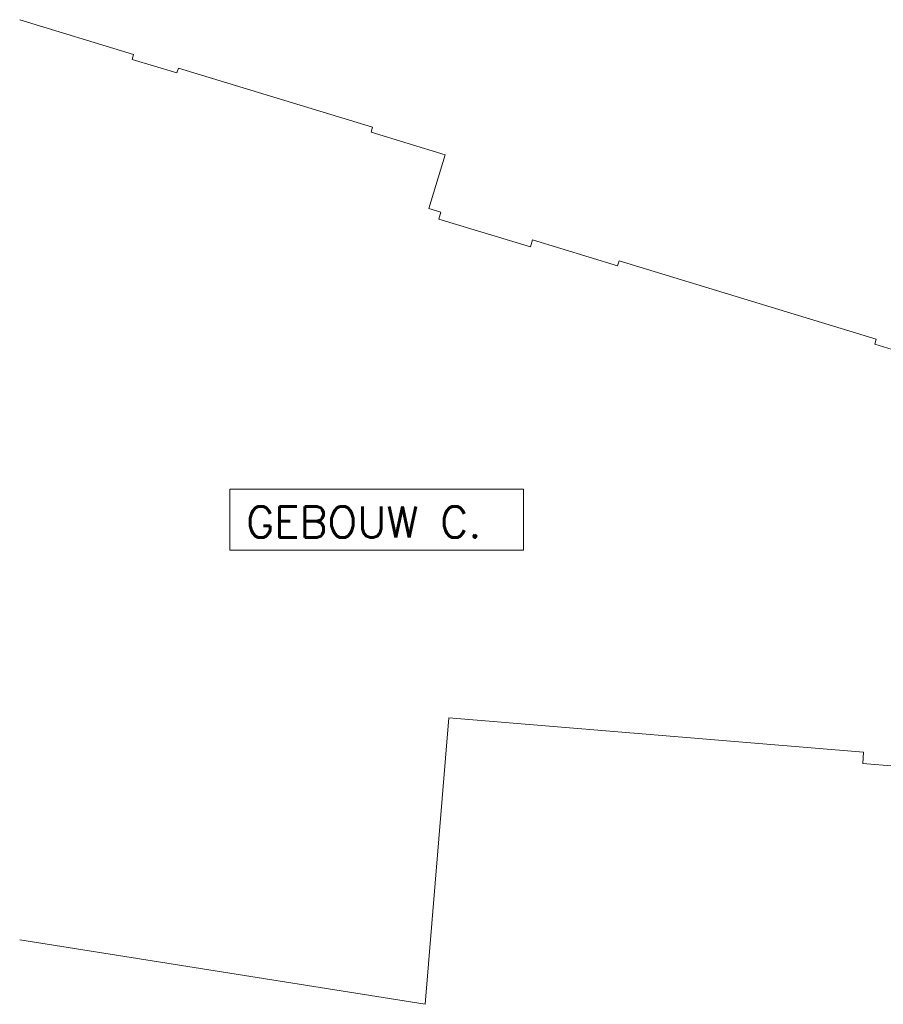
# Model space of a CAD drawing. Header units: millimetres. Extents: x -13022 to 1371524, y -38729 to 632593.
# Tile 8 of 256: x 435058 to 443354, y 575094 to 584559. Entities that reach past the tile are written whole.
import ezdxf
from ezdxf.lldxf.tags import DXFTag

# ---------------------------------------------------------------- set-up
doc = ezdxf.new("R2010")
doc.units = ezdxf.units.MM
doc.header["$LTSCALE"] = 35
doc.layers.add('A LIJN 1', color=1, linetype='Continuous', lineweight=20)
doc.layers.add('B95 tekst', color=7, linetype='Continuous', lineweight=25)
doc.styles.add('Algemeen', font='simplex.shx', dxfattribs={"height": 2.5})
tags = doc.linetypes.add('DOT2', pattern=[0.125, 0, -0.125]).pattern_tags.tags
tags[6:7] = [DXFTag(74, 4), DXFTag(75, 0), DXFTag(340, '0'), DXFTag(46, 1.0), DXFTag(50, 0.0), DXFTag(44, 0.0), DXFTag(45, 0.0)]
tags[4:5] = [DXFTag(74, 4), DXFTag(75, 0), DXFTag(340, '0'), DXFTag(46, 1.0), DXFTag(50, 0.0), DXFTag(44, 0.0), DXFTag(45, 0.0)]

msp = doc.modelspace()

# ---------------------------------------------------------------- linework, layer by layer
at = {"layer": 'A LIJN 1', "linetype": 'Continuous'}
for p, q in [((435057.792, 584558.721), (436152.305, 584225.338)), ((436152.305, 584225.338), (436137.749, 584177.516)), ((436137.749, 584177.516), (436568.26, 584046.501)), ((436568.26, 584046.501), (436582.794, 584094.225)), ((436582.794, 584094.225), (438448.173, 583526.058)), ((438448.173, 583526.058), (438433.616, 583478.226)), ((438433.616, 583478.226), (439146.293, 583261.157)), ((439146.293, 583261.157), (438988.983, 582744.574)), ((438988.983, 582744.574), (439103.752, 582709.623)), ((439103.752, 582709.623), (439083.351, 582642.653)), ((439083.351, 582642.653), (439963.463, 582374.708)), ((439963.463, 582374.708), (439983.825, 582441.558)), ((439983.825, 582441.558), (440801.719, 582192.44)), ((440801.719, 582192.44), (440816.307, 582240.27)), ((440816.307, 582240.27), (443286.308, 581487.942)), ((443286.308, 581487.942), (443271.736, 581440.106)), ((443271.736, 581440.106), (443757.286, 581292.216)), ((439180.046, 577847.212), (438952.995, 575094.231)), ((443165.428, 577518.54), (439180.046, 577847.212)), ((443156.395, 577408.911), (443165.428, 577518.54)), ((443468.254, 577383.164), (443156.395, 577408.911)), ((438952.995, 575094.231), (435057.792, 575713.346))]:
    msp.add_line(p, q, dxfattribs=at)

# ---------------------------------------------------------------- texts
at = {"layer": 'B95 tekst', "style": 'Algemeen'}
msp.add_text('GEBOUW C.', height=300, dxfattribs=at).set_placement((437231.918, 579580.319))

# ---------------------------------------------------------------- meshes
at = {"layer": 'A LIJN 1', "color": 1, "linetype": 'DOT2'}
mesh = msp.add_polyface(dxfattribs=at)
corners = [(437075.607, 579459.972), (439898.231, 579459.972), (439898.231, 580046.853), (437075.607, 580046.853)]
mesh.append_faces([[corners[k] for k in face] for face in [(0, 1, 2, 3)]], dxfattribs={"color": 1})

doc.saveas('drawing.dxf')
